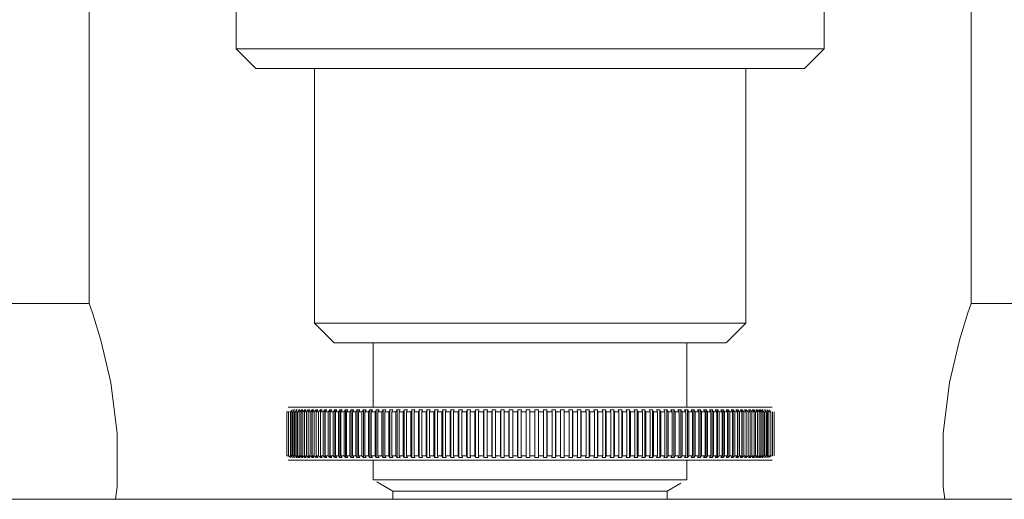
# Model space of a CAD drawing. Header units: millimetres. Extents: x 3925 to 5043, y -86 to 778.
# Tile 53 of 159: x 4418.21 to 4430.77, y 223.33 to 229.45. Entities that reach past the tile are written whole.
import ezdxf

# ---------------------------------------------------------------- set-up
doc = ezdxf.new("R2010")
doc.units = ezdxf.units.MM
doc.header["$LTSCALE"] = 46.255
doc.layers.add('140-155102-0DXF_CONTINUOUS_LINE', color=7, linetype='CONTINUOUS')

msp = doc.modelspace()

# ---------------------------------------------------------------- linework, layer by layer
at = {"layer": '140-155102-0DXF_CONTINUOUS_LINE', "color": 7, "linetype": 'Continuous', "lineweight": 0}
for p, q in [((4419.0956, 225.8287), (4419.0956, 239.3728)), ((4428.4706, 229.6569), (4428.4706, 229.0787)), ((4420.9706, 229.5792), (4420.9706, 229.0787)), ((4430.3456, 229.5792), (4430.3456, 225.8287)), ((4420.9706, 229.0787), (4428.4706, 229.0787)), ((4421.2206, 228.8287), (4420.9706, 229.0787)), ((4428.2206, 228.8287), (4428.4706, 229.0787)), ((4421.2213, 228.8287), (4428.22, 228.8287)), ((4421.9706, 228.8287), (4421.9706, 225.5787)), ((4427.4706, 228.8287), (4427.4706, 225.5787)), ((4419.0956, 225.8287), (4417.8456, 225.8287)), ((4430.3456, 225.8287), (4431.5956, 225.8287)), ((4427.4706, 225.5787), (4421.9706, 225.5787)), ((4422.2206, 225.3287), (4421.9706, 225.5787)), ((4427.2206, 225.3287), (4427.4706, 225.5787)), ((4422.2218, 225.3287), (4427.2194, 225.3287)), ((4422.7206, 224.5037), (4422.7206, 225.3287)), ((4426.7206, 225.3287), (4426.7206, 224.5037)), ((4421.6343, 224.5037), (4427.8069, 224.5037)), ((4421.6878, 224.4698), (4421.6635, 224.4476)), ((4421.7159, 224.4698), (4421.6919, 224.4476)), ((4421.7035, 224.4698), (4421.716, 224.4698)), ((4421.7478, 224.4698), (4421.7239, 224.4476)), ((4421.7337, 224.4698), (4421.7478, 224.4698)), ((4421.7832, 224.4698), (4421.7597, 224.4476)), ((4421.7676, 224.4698), (4421.7832, 224.4698)), ((4421.7816, 224.4476), (4421.8051, 224.4698)), ((4421.8222, 224.4698), (4421.799, 224.4476)), ((4421.8051, 224.4698), (4421.8222, 224.4698)), ((4421.8229, 224.4476), (4421.8461, 224.4698)), ((4421.8647, 224.4698), (4421.8419, 224.4476)), ((4421.8461, 224.4698), (4421.8647, 224.4698)), ((4421.8678, 224.4476), (4421.8907, 224.4698)), ((4421.9107, 224.4698), (4421.8883, 224.4476)), ((4421.8906, 224.4698), (4421.9108, 224.4698)), ((4421.9162, 224.4476), (4421.9387, 224.4698)), ((4421.9602, 224.4698), (4421.9381, 224.4476)), ((4421.9386, 224.4698), (4421.9602, 224.4698)), ((4421.9387, 224.4698), (4421.9387, 223.8626)), ((4421.968, 224.4476), (4421.99, 224.4698)), ((4421.99, 224.4698), (4422.013, 224.4698)), ((4421.99, 224.4698), (4421.99, 223.8626)), ((4422.013, 224.4698), (4421.9913, 224.4476)), ((4422.0231, 224.4476), (4422.0447, 224.4698)), ((4422.0447, 224.4698), (4422.0691, 224.4698)), ((4422.0447, 224.4698), (4422.0447, 223.8626)), ((4422.0691, 224.4698), (4422.0479, 224.4476)), ((4422.0815, 224.4476), (4422.1027, 224.4698)), ((4422.1027, 224.4698), (4422.1284, 224.4698)), ((4422.1027, 224.4698), (4422.1027, 223.8626)), ((4422.1284, 224.4698), (4422.1077, 224.4476)), ((4422.1431, 224.4476), (4422.1638, 224.4698)), ((4422.1638, 224.4698), (4422.1909, 224.4698)), ((4422.1638, 224.4698), (4422.1638, 223.8626)), ((4422.1909, 224.4698), (4422.1707, 224.4476)), ((4422.2079, 224.4476), (4422.2281, 224.4698)), ((4422.2281, 224.4698), (4422.2565, 224.4698)), ((4422.2281, 224.4698), (4422.2281, 223.8626)), ((4422.2565, 224.4698), (4422.2368, 224.4476)), ((4422.2758, 224.4476), (4422.2954, 224.4698)), ((4422.2954, 224.4698), (4422.3251, 224.4698)), ((4422.2954, 224.4698), (4422.2954, 223.8626)), ((4422.3251, 224.4698), (4422.306, 224.4476)), ((4422.3466, 224.4476), (4422.3657, 224.4698)), ((4422.3656, 224.4698), (4422.3966, 224.4698)), ((4422.3657, 224.4698), (4422.3657, 223.8626)), ((4422.3965, 224.4698), (4422.378, 224.4476)), ((4422.4203, 224.4476), (4422.4388, 224.4698)), ((4422.4388, 224.4698), (4422.4709, 224.4698)), ((4422.4388, 224.4698), (4422.4388, 223.8626)), ((4422.4709, 224.4698), (4422.453, 224.4476)), ((4422.4968, 224.4476), (4422.5147, 224.4698)), ((4422.5147, 224.4698), (4422.548, 224.4698)), ((4422.5147, 224.4698), (4422.5147, 223.8626)), ((4422.5479, 224.4698), (4422.5307, 224.4476)), ((4422.576, 224.4476), (4422.5933, 224.4698)), ((4422.5933, 224.4698), (4422.6277, 224.4698)), ((4422.5933, 224.4698), (4422.5933, 223.8626)), ((4422.6276, 224.4698), (4422.611, 224.4476)), ((4422.6578, 224.4476), (4422.6745, 224.4698)), ((4422.6744, 224.4698), (4422.7099, 224.4698)), ((4422.6745, 224.4698), (4422.6745, 223.8626)), ((4422.7099, 224.4698), (4422.6939, 224.4476)), ((4422.7422, 224.4476), (4422.7582, 224.4698)), ((4422.7581, 224.4698), (4422.7947, 224.4698)), ((4422.7582, 224.4698), (4422.7582, 223.8626)), ((4422.7946, 224.4698), (4422.7793, 224.4476)), ((4422.8289, 224.4476), (4422.8442, 224.4698)), ((4422.8442, 224.4698), (4422.8817, 224.4698)), ((4422.8442, 224.4698), (4422.8442, 223.8626)), ((4422.8817, 224.4698), (4422.8671, 224.4476)), ((4422.918, 224.4476), (4422.9326, 224.4698)), ((4422.9325, 224.4698), (4422.971, 224.4698)), ((4422.9326, 224.4698), (4422.9326, 223.8626)), ((4422.971, 224.4698), (4422.9571, 224.4476)), ((4423.0093, 224.4476), (4423.0231, 224.4698)), ((4423.0231, 224.4698), (4423.0624, 224.4698)), ((4423.0231, 224.4698), (4423.0231, 223.8626)), ((4423.0624, 224.4698), (4423.0493, 224.4476)), ((4423.1026, 224.4476), (4423.1157, 224.4698)), ((4423.1157, 224.4698), (4423.1559, 224.4698)), ((4423.1157, 224.4698), (4423.1157, 223.8626)), ((4423.1559, 224.4698), (4423.1435, 224.4476)), ((4423.1979, 224.4476), (4423.2103, 224.4698)), ((4423.2102, 224.4698), (4423.2513, 224.4698)), ((4423.2103, 224.4698), (4423.2103, 223.8626)), ((4423.2512, 224.4698), (4423.2396, 224.4476)), ((4423.2951, 224.4476), (4423.3067, 224.4698)), ((4423.3066, 224.4698), (4423.3484, 224.4698)), ((4423.3067, 224.4698), (4423.3067, 223.8626)), ((4423.3484, 224.4698), (4423.3376, 224.4476)), ((4423.394, 224.4476), (4423.4048, 224.4698)), ((4423.4048, 224.4698), (4423.4472, 224.4698)), ((4423.4048, 224.4698), (4423.4048, 223.8626)), ((4423.4472, 224.4698), (4423.4372, 224.4476)), ((4423.4945, 224.4476), (4423.5045, 224.4698)), ((4423.5045, 224.4698), (4423.5476, 224.4698)), ((4423.5045, 224.4698), (4423.5045, 223.8626)), ((4423.5476, 224.4698), (4423.5384, 224.4476)), ((4423.5965, 224.4476), (4423.6057, 224.4698)), ((4423.6057, 224.4698), (4423.6494, 224.4698)), ((4423.6057, 224.4698), (4423.6057, 223.8626)), ((4423.6494, 224.4698), (4423.641, 224.4476)), ((4423.6999, 224.4476), (4423.7083, 224.4698)), ((4423.7082, 224.4698), (4423.7525, 224.4698)), ((4423.7083, 224.4698), (4423.7083, 223.8626)), ((4423.7525, 224.4698), (4423.7449, 224.4476)), ((4423.8045, 224.4476), (4423.8121, 224.4698)), ((4423.812, 224.4698), (4423.8568, 224.4698)), ((4423.8121, 224.4698), (4423.8121, 223.8626)), ((4423.8568, 224.4698), (4423.8501, 224.4476)), ((4423.9103, 224.4476), (4423.917, 224.4698)), ((4423.9169, 224.4698), (4423.9621, 224.4698)), ((4423.917, 224.4698), (4423.917, 223.8626)), ((4423.9621, 224.4698), (4423.9562, 224.4476)), ((4424.017, 224.4476), (4424.0229, 224.4698)), ((4424.0228, 224.4698), (4424.0684, 224.4698)), ((4424.0229, 224.4698), (4424.0229, 223.8626)), ((4424.0684, 224.4698), (4424.0634, 224.4476)), ((4424.1246, 224.4476), (4424.1296, 224.4698)), ((4424.1296, 224.4698), (4424.1754, 224.4698)), ((4424.1296, 224.4698), (4424.1296, 223.8626)), ((4424.1754, 224.4698), (4424.1713, 224.4476)), ((4424.2329, 224.4476), (4424.2371, 224.4698)), ((4424.237, 224.4698), (4424.2832, 224.4698)), ((4424.2371, 224.4698), (4424.2371, 223.8626)), ((4424.2831, 224.4698), (4424.2799, 224.4476)), ((4424.3418, 224.4476), (4424.3451, 224.4698)), ((4424.3451, 224.4698), (4424.3914, 224.4698)), ((4424.3451, 224.4698), (4424.3451, 223.8626)), ((4424.3914, 224.4698), (4424.389, 224.4476)), ((4424.4512, 224.4476), (4424.4536, 224.4698)), ((4424.4536, 224.4698), (4424.5001, 224.4698)), ((4424.4536, 224.4698), (4424.4536, 223.8626)), ((4424.5, 224.4698), (4424.4985, 224.4476)), ((4424.5609, 224.4476), (4424.5624, 224.4698)), ((4424.5624, 224.4698), (4424.609, 224.4698)), ((4424.5624, 224.4698), (4424.5624, 223.8626)), ((4424.609, 224.4698), (4424.6083, 224.4476)), ((4424.6708, 224.4476), (4424.6714, 224.4698)), ((4424.6714, 224.4698), (4424.7181, 224.4698)), ((4424.6714, 224.4698), (4424.6714, 223.8626)), ((4424.718, 224.4698), (4424.7182, 224.4476)), ((4424.718, 224.4698), (4424.718, 223.8626)), ((4424.7805, 224.4698), (4424.8271, 224.4698)), ((4424.7807, 224.4476), (4424.7805, 224.4698)), ((4424.8271, 224.4698), (4424.8282, 224.4476)), ((4424.8271, 224.4698), (4424.8271, 223.8626)), ((4424.8895, 224.4698), (4424.9361, 224.4698)), ((4424.8906, 224.4476), (4424.8895, 224.4698)), ((4424.936, 224.4698), (4424.938, 224.4476)), ((4424.936, 224.4698), (4424.936, 223.8626)), ((4424.9983, 224.4698), (4425.0447, 224.4698)), ((4425.0003, 224.4476), (4424.9983, 224.4698)), ((4425.0447, 224.4698), (4425.0447, 223.8626)), ((4425.0447, 224.4698), (4425.0475, 224.4476)), ((4425.1067, 224.4698), (4425.153, 224.4698)), ((4425.1096, 224.4476), (4425.1068, 224.4698)), ((4425.153, 224.4698), (4425.1567, 224.4476)), ((4425.153, 224.4698), (4425.153, 223.8626)), ((4425.2147, 224.4698), (4425.2607, 224.4698)), ((4425.2185, 224.4476), (4425.2148, 224.4698)), ((4425.2607, 224.4698), (4425.2653, 224.4476)), ((4425.2607, 224.4698), (4425.2607, 223.8626)), ((4425.3221, 224.4698), (4425.3678, 224.4698)), ((4425.3267, 224.4476), (4425.3222, 224.4698)), ((4425.3678, 224.4698), (4425.3732, 224.4476)), ((4425.3678, 224.4698), (4425.3678, 223.8626)), ((4425.4288, 224.4698), (4425.4741, 224.4698)), ((4425.4343, 224.4476), (4425.4288, 224.4698)), ((4425.4741, 224.4698), (4425.4804, 224.4476)), ((4425.4741, 224.4698), (4425.4741, 223.8626)), ((4425.5346, 224.4698), (4425.5795, 224.4698)), ((4425.5409, 224.4476), (4425.5346, 224.4698)), ((4425.5795, 224.4698), (4425.5866, 224.4476)), ((4425.5795, 224.4698), (4425.5795, 223.8626)), ((4425.6394, 224.4698), (4425.6839, 224.4698)), ((4425.6465, 224.4476), (4425.6394, 224.4698)), ((4425.6838, 224.4698), (4425.6918, 224.4476)), ((4425.6838, 224.4698), (4425.6838, 223.8626)), ((4425.743, 224.4698), (4425.787, 224.4698)), ((4425.7511, 224.4476), (4425.7431, 224.4698)), ((4425.787, 224.4698), (4425.7958, 224.4476)), ((4425.787, 224.4698), (4425.787, 223.8626)), ((4425.8455, 224.4698), (4425.8889, 224.4698)), ((4425.8543, 224.4476), (4425.8455, 224.4698)), ((4425.8889, 224.4698), (4425.8985, 224.4476)), ((4425.8889, 224.4698), (4425.8889, 223.8626)), ((4425.9465, 224.4698), (4425.9893, 224.4698)), ((4425.9562, 224.4476), (4425.9466, 224.4698)), ((4425.9893, 224.4698), (4425.9997, 224.4476)), ((4425.9893, 224.4698), (4425.9893, 223.8626)), ((4426.0461, 224.4698), (4426.0882, 224.4698)), ((4426.0566, 224.4476), (4426.0462, 224.4698)), ((4426.0882, 224.4698), (4426.0994, 224.4476)), ((4426.0882, 224.4698), (4426.0882, 223.8626)), ((4426.1441, 224.4698), (4426.1855, 224.4698)), ((4426.1553, 224.4476), (4426.1441, 224.4698)), ((4426.1854, 224.4698), (4426.1974, 224.4476)), ((4426.1854, 224.4698), (4426.1854, 223.8626)), ((4426.2403, 224.4698), (4426.2809, 224.4698)), ((4426.2523, 224.4476), (4426.2403, 224.4698)), ((4426.2809, 224.4698), (4426.2936, 224.4476)), ((4426.2809, 224.4698), (4426.2809, 223.8626)), ((4426.3347, 224.4698), (4426.3744, 224.4698)), ((4426.3475, 224.4476), (4426.3347, 224.4698)), ((4426.3744, 224.4698), (4426.3879, 224.4476)), ((4426.3744, 224.4698), (4426.3744, 223.8626)), ((4426.4271, 224.4698), (4426.466, 224.4698)), ((4426.4406, 224.4476), (4426.4271, 224.4698)), ((4426.4659, 224.4698), (4426.4802, 224.4476)), ((4426.4659, 224.4698), (4426.4659, 223.8626)), ((4426.5174, 224.4698), (4426.5554, 224.4698)), ((4426.5317, 224.4476), (4426.5174, 224.4698)), ((4426.5553, 224.4698), (4426.5703, 224.4476)), ((4426.5553, 224.4698), (4426.5553, 223.8626)), ((4426.6055, 224.4698), (4426.6425, 224.4698)), ((4426.6205, 224.4476), (4426.6056, 224.4698)), ((4426.6425, 224.4698), (4426.6582, 224.4476)), ((4426.6425, 224.4698), (4426.6425, 223.8626)), ((4426.6914, 224.4698), (4426.7274, 224.4698)), ((4426.707, 224.4476), (4426.6914, 224.4698)), ((4426.7273, 224.4698), (4426.7437, 224.4476)), ((4426.7273, 224.4698), (4426.7273, 223.8626)), ((4426.7748, 224.4698), (4426.8097, 224.4698)), ((4426.7912, 224.4476), (4426.7748, 224.4698)), ((4426.8097, 224.4698), (4426.8267, 224.4476)), ((4426.8097, 224.4698), (4426.8097, 223.8626)), ((4426.8557, 224.4698), (4426.8896, 224.4698)), ((4426.8728, 224.4476), (4426.8558, 224.4698)), ((4426.8896, 224.4698), (4426.9072, 224.4476)), ((4426.8896, 224.4698), (4426.8896, 223.8626)), ((4426.9341, 224.4698), (4426.9668, 224.4698)), ((4426.9517, 224.4476), (4426.9341, 224.4698)), ((4426.9667, 224.4698), (4426.985, 224.4476)), ((4426.9667, 224.4698), (4426.9667, 223.8626)), ((4427.0097, 224.4698), (4427.0412, 224.4698)), ((4427.028, 224.4476), (4427.0097, 224.4698)), ((4427.0412, 224.4698), (4427.06, 224.4476)), ((4427.0412, 224.4698), (4427.0412, 223.8626)), ((4427.0826, 224.4698), (4427.1129, 224.4698)), ((4427.1014, 224.4476), (4427.0826, 224.4698)), ((4427.1128, 224.4698), (4427.1322, 224.4476)), ((4427.1128, 224.4698), (4427.1128, 223.8626)), ((4427.1525, 224.4698), (4427.1816, 224.4698)), ((4427.172, 224.4476), (4427.1526, 224.4698)), ((4427.1815, 224.4698), (4427.2015, 224.4476)), ((4427.1815, 224.4698), (4427.1815, 223.8626)), ((4427.2195, 224.4698), (4427.2473, 224.4698)), ((4427.2395, 224.4476), (4427.2196, 224.4698)), ((4427.2473, 224.4698), (4427.2677, 224.4476)), ((4427.2473, 224.4698), (4427.2473, 223.8626)), ((4427.2835, 224.4698), (4427.3099, 224.4698)), ((4427.304, 224.4476), (4427.2835, 224.4698)), ((4427.3099, 224.4698), (4427.3308, 224.4476)), ((4427.3099, 224.4698), (4427.3099, 223.8626)), ((4427.3443, 224.4698), (4427.3694, 224.4698)), ((4427.3653, 224.4476), (4427.3444, 224.4698)), ((4427.3694, 224.4698), (4427.3908, 224.4476)), ((4427.3694, 224.4698), (4427.3694, 223.8626)), ((4427.402, 224.4698), (4427.4257, 224.4698)), ((4427.4234, 224.4476), (4427.402, 224.4698)), ((4427.4256, 224.4698), (4427.4475, 224.4476)), ((4427.4256, 224.4698), (4427.4256, 223.8626)), ((4427.4564, 224.4698), (4427.4786, 224.4698)), ((4427.4783, 224.4476), (4427.4564, 224.4698)), ((4427.4786, 224.4698), (4427.5009, 224.4476)), ((4427.4786, 224.4698), (4427.4786, 223.8626)), ((4427.5074, 224.4698), (4427.5282, 224.4698)), ((4427.5297, 224.4476), (4427.5074, 224.4698)), ((4427.5282, 224.4698), (4427.5509, 224.4476)), ((4427.5551, 224.4698), (4427.5744, 224.4698)), ((4427.5778, 224.4476), (4427.5551, 224.4698)), ((4427.5744, 224.4698), (4427.5974, 224.4476)), ((4427.5993, 224.4698), (4427.6171, 224.4698)), ((4427.6223, 224.4476), (4427.5993, 224.4698)), ((4427.6171, 224.4698), (4427.6405, 224.4476)), ((4427.6399, 224.4698), (4427.6563, 224.4698)), ((4427.6633, 224.4476), (4427.64, 224.4698)), ((4427.6563, 224.4698), (4427.6799, 224.4476)), ((4427.6771, 224.4698), (4427.6919, 224.4698)), ((4427.7008, 224.4476), (4427.6771, 224.4698)), ((4427.7106, 224.4698), (4427.7238, 224.4698)), ((4427.7346, 224.4476), (4427.7106, 224.4698)), ((4427.7647, 224.4476), (4427.7405, 224.4698)), ((4427.7911, 224.4476), (4427.7667, 224.4698)), ((4421.6179, 224.4476), (4421.6179, 223.8848)), ((4421.6388, 224.4476), (4421.6388, 223.8848)), ((4421.6635, 224.4476), (4421.6635, 223.8848)), ((4421.6791, 224.4476), (4421.6791, 223.8848)), ((4421.6919, 224.4476), (4421.6919, 223.8848)), ((4421.7096, 224.4476), (4421.7096, 223.8848)), ((4421.7239, 224.4476), (4421.7239, 223.8848)), ((4421.7438, 224.4476), (4421.7438, 223.8848)), ((4421.7597, 224.4476), (4421.7597, 223.8848)), ((4421.7815, 224.4476), (4421.7815, 223.8848)), ((4421.799, 224.4476), (4421.799, 223.8848)), ((4421.8229, 224.4476), (4421.8229, 223.8848)), ((4421.8419, 224.4476), (4421.8419, 223.8848)), ((4421.8678, 224.4476), (4421.8678, 223.8848)), ((4421.8883, 224.4476), (4421.8883, 223.8848)), ((4421.9162, 224.4476), (4421.9162, 223.8848)), ((4421.9381, 224.4476), (4421.9381, 223.8848)), ((4421.9679, 224.4476), (4421.9679, 223.8848)), ((4421.9913, 224.4476), (4421.9913, 223.8848)), ((4422.0231, 224.4476), (4422.0231, 223.8848)), ((4422.0479, 224.4476), (4422.0479, 223.8848)), ((4422.0815, 224.4476), (4422.0815, 223.8848)), ((4422.1077, 224.4476), (4422.1077, 223.8848)), ((4422.1431, 224.4476), (4422.1431, 223.8848)), ((4422.1707, 224.4476), (4422.1707, 223.8848)), ((4422.2079, 224.4476), (4422.2079, 223.8848)), ((4422.2368, 224.4476), (4422.2368, 223.8848)), ((4422.2758, 224.4476), (4422.2758, 223.8848)), ((4422.306, 224.4476), (4422.306, 223.8848)), ((4422.3466, 224.4476), (4422.3466, 223.8848)), ((4422.378, 224.4476), (4422.378, 223.8848)), ((4422.4203, 224.4476), (4422.4203, 223.8848)), ((4422.453, 224.4476), (4422.453, 223.8848)), ((4422.4968, 224.4476), (4422.4968, 223.8848)), ((4422.5307, 224.4476), (4422.5307, 223.8848)), ((4422.576, 224.4476), (4422.576, 223.8848)), ((4422.611, 224.4476), (4422.611, 223.8848)), ((4422.6578, 224.4476), (4422.6578, 223.8848)), ((4422.6939, 224.4476), (4422.6939, 223.8848)), ((4422.7422, 224.4476), (4422.7422, 223.8848)), ((4422.7793, 224.4476), (4422.7793, 223.8848)), ((4422.829, 224.4476), (4422.829, 223.8848)), ((4422.8671, 224.4476), (4422.8671, 223.8848)), ((4422.918, 224.4476), (4422.918, 223.8848)), ((4422.9571, 224.4476), (4422.9571, 223.8848)), ((4423.0093, 224.4476), (4423.0093, 223.8848)), ((4423.0493, 224.4476), (4423.0493, 223.8848)), ((4423.1026, 224.4476), (4423.1026, 223.8848)), ((4423.1435, 224.4476), (4423.1435, 223.8848)), ((4423.1979, 224.4476), (4423.1979, 223.8848)), ((4423.2396, 224.4476), (4423.2396, 223.8848)), ((4423.2951, 224.4476), (4423.2951, 223.8848)), ((4423.3376, 224.4476), (4423.3376, 223.8848)), ((4423.394, 224.4476), (4423.394, 223.8848)), ((4423.4372, 224.4476), (4423.4372, 223.8848)), ((4423.4945, 224.4476), (4423.4945, 223.8848)), ((4423.5384, 224.4476), (4423.5384, 223.8848)), ((4423.5966, 224.4476), (4423.5966, 223.8848)), ((4423.641, 224.4476), (4423.641, 223.8848)), ((4423.6999, 224.4476), (4423.6999, 223.8848)), ((4423.7449, 224.4476), (4423.7449, 223.8848)), ((4423.8046, 224.4476), (4423.8046, 223.8848)), ((4423.8501, 224.4476), (4423.8501, 223.8848)), ((4423.9103, 224.4476), (4423.9103, 223.8848)), ((4423.9562, 224.4476), (4423.9562, 223.8848)), ((4424.017, 224.4476), (4424.017, 223.8848)), ((4424.0634, 224.4476), (4424.0634, 223.8848)), ((4424.1246, 224.4476), (4424.1246, 223.8848)), ((4424.1713, 224.4476), (4424.1713, 223.8848)), ((4424.233, 224.4476), (4424.233, 223.8848)), ((4424.2799, 224.4476), (4424.2799, 223.8848)), ((4424.3419, 224.4476), (4424.3419, 223.8848)), ((4424.389, 224.4476), (4424.389, 223.8848)), ((4424.4512, 224.4476), (4424.4512, 223.8848)), ((4424.4985, 224.4476), (4424.4985, 223.8848)), ((4424.5609, 224.4476), (4424.5609, 223.8848)), ((4424.6083, 224.4476), (4424.6083, 223.8848)), ((4424.6708, 224.4476), (4424.6708, 223.8848)), ((4424.7182, 224.4476), (4424.7182, 223.8848)), ((4424.7808, 224.4476), (4424.7808, 223.8848)), ((4424.8282, 224.4476), (4424.8282, 223.8848)), ((4424.8907, 224.4476), (4424.8907, 223.8848)), ((4424.938, 224.4476), (4424.938, 223.8848)), ((4425.0003, 224.4476), (4425.0003, 223.8848)), ((4425.0475, 224.4476), (4425.0475, 223.8848)), ((4425.1097, 224.4476), (4425.1097, 223.8848)), ((4425.1567, 224.4476), (4425.1567, 223.8848)), ((4425.2185, 224.4476), (4425.2185, 223.8848)), ((4425.2653, 224.4476), (4425.2653, 223.8848)), ((4425.3268, 224.4476), (4425.3268, 223.8848)), ((4425.3732, 224.4476), (4425.3732, 223.8848)), ((4425.4343, 224.4476), (4425.4343, 223.8848)), ((4425.4804, 224.4476), (4425.4804, 223.8848)), ((4425.541, 224.4476), (4425.541, 223.8848)), ((4425.5866, 224.4476), (4425.5866, 223.8848)), ((4425.6466, 224.4476), (4425.6466, 223.8848)), ((4425.6918, 224.4476), (4425.6918, 223.8848)), ((4425.7511, 224.4476), (4425.7511, 223.8848)), ((4425.7958, 224.4476), (4425.7958, 223.8848)), ((4425.8544, 224.4476), (4425.8544, 223.8848)), ((4425.8985, 224.4476), (4425.8985, 223.8848)), ((4425.9563, 224.4476), (4425.9563, 223.8848)), ((4425.9997, 224.4476), (4425.9997, 223.8848)), ((4426.0566, 224.4476), (4426.0566, 223.8848)), ((4426.0994, 224.4476), (4426.0994, 223.8848)), ((4426.1554, 224.4476), (4426.1554, 223.8848)), ((4426.1974, 224.4476), (4426.1974, 223.8848)), ((4426.2524, 224.4476), (4426.2524, 223.8848)), ((4426.2936, 224.4476), (4426.2936, 223.8848)), ((4426.3475, 224.4476), (4426.3475, 223.8848)), ((4426.3879, 224.4476), (4426.3879, 223.8848)), ((4426.4407, 224.4476), (4426.4407, 223.8848)), ((4426.4802, 224.4476), (4426.4802, 223.8848)), ((4426.5317, 224.4476), (4426.5317, 223.8848)), ((4426.5703, 224.4476), (4426.5703, 223.8848)), ((4426.6206, 224.4476), (4426.6206, 223.8848)), ((4426.6582, 224.4476), (4426.6582, 223.8848)), ((4426.7071, 224.4476), (4426.7071, 223.8848)), ((4426.7437, 224.4476), (4426.7437, 223.8848)), ((4426.7912, 224.4476), (4426.7912, 223.8848)), ((4426.8267, 224.4476), (4426.8267, 223.8848)), ((4426.8728, 224.4476), (4426.8728, 223.8848)), ((4426.9072, 224.4476), (4426.9072, 223.8848)), ((4426.9518, 224.4476), (4426.9518, 223.8848)), ((4426.985, 224.4476), (4426.985, 223.8848)), ((4427.028, 224.4476), (4427.028, 223.8848)), ((4427.06, 224.4476), (4427.06, 223.8848)), ((4427.1015, 224.4476), (4427.1015, 223.8848)), ((4427.1322, 224.4476), (4427.1322, 223.8848)), ((4427.172, 224.4476), (4427.172, 223.8848)), ((4427.2015, 224.4476), (4427.2015, 223.8848)), ((4427.2396, 224.4476), (4427.2396, 223.8848)), ((4427.2677, 224.4476), (4427.2677, 223.8848)), ((4427.304, 224.4476), (4427.304, 223.8848)), ((4427.3308, 224.4476), (4427.3308, 223.8848)), ((4427.3654, 224.4476), (4427.3654, 223.8848)), ((4427.3908, 224.4476), (4427.3908, 223.8848)), ((4427.4235, 224.4476), (4427.4235, 223.8848)), ((4427.4475, 224.4476), (4427.4475, 223.8848)), ((4427.4783, 224.4476), (4427.4783, 223.8848)), ((4427.5009, 224.4476), (4427.5009, 223.8848)), ((4427.5298, 224.4476), (4427.5298, 223.8848)), ((4427.5509, 224.4476), (4427.5509, 223.8848)), ((4427.5778, 224.4476), (4427.5778, 223.8848)), ((4427.5974, 224.4476), (4427.5974, 223.8848)), ((4427.6224, 224.4476), (4427.6224, 223.8848)), ((4427.6405, 224.4476), (4427.6405, 223.8848)), ((4427.6634, 224.4476), (4427.6634, 223.8848)), ((4427.6799, 224.4476), (4427.6799, 223.8848)), ((4427.7008, 224.4476), (4427.7008, 223.8848)), ((4427.7158, 224.4476), (4427.7158, 223.8848)), ((4427.7346, 224.4476), (4427.7346, 223.8848)), ((4427.748, 224.4476), (4427.748, 223.8848)), ((4427.7648, 224.4476), (4427.7648, 223.8848)), ((4427.7912, 224.4476), (4427.7912, 223.8848)), ((4427.8139, 224.4476), (4427.8139, 223.8848)), ((4427.8328, 224.4476), (4427.8328, 223.8848)), ((4427.8069, 223.8287), (4421.6343, 223.8287)), ((4421.6388, 223.8848), (4421.6634, 223.8626)), ((4421.6635, 223.8848), (4421.6878, 223.8626)), ((4421.6919, 223.8848), (4421.7159, 223.8626)), ((4421.716, 223.8626), (4421.7035, 223.8626)), ((4421.7239, 223.8848), (4421.7478, 223.8626)), ((4421.7478, 223.8626), (4421.7337, 223.8626)), ((4421.7676, 223.8626), (4421.7438, 223.8848)), ((4421.7597, 223.8848), (4421.7832, 223.8626)), ((4421.7832, 223.8626), (4421.7676, 223.8626)), ((4421.8051, 223.8626), (4421.7816, 223.8848)), ((4421.799, 223.8848), (4421.8222, 223.8626)), ((4421.8222, 223.8626), (4421.8051, 223.8626)), ((4421.8461, 223.8626), (4421.8229, 223.8848)), ((4421.8419, 223.8848), (4421.8647, 223.8626)), ((4421.8647, 223.8626), (4421.8461, 223.8626)), ((4421.8907, 223.8626), (4421.8678, 223.8848)), ((4421.8883, 223.8848), (4421.9107, 223.8626)), ((4421.9108, 223.8626), (4421.8906, 223.8626)), ((4421.9387, 223.8626), (4421.9162, 223.8848)), ((4421.9381, 223.8848), (4421.9602, 223.8626)), ((4421.9602, 223.8626), (4421.9386, 223.8626)), ((4421.99, 223.8626), (4421.968, 223.8848)), ((4422.013, 223.8626), (4421.99, 223.8626)), ((4421.9913, 223.8848), (4422.013, 223.8626)), ((4422.0447, 223.8626), (4422.0231, 223.8848)), ((4422.0691, 223.8626), (4422.0447, 223.8626)), ((4422.0479, 223.8848), (4422.0691, 223.8626)), ((4422.1027, 223.8626), (4422.0815, 223.8848)), ((4422.1284, 223.8626), (4422.1027, 223.8626)), ((4422.1077, 223.8848), (4422.1284, 223.8626)), ((4422.1638, 223.8626), (4422.1431, 223.8848)), ((4422.1909, 223.8626), (4422.1638, 223.8626)), ((4422.1707, 223.8848), (4422.1909, 223.8626)), ((4422.2281, 223.8626), (4422.2079, 223.8848)), ((4422.2565, 223.8626), (4422.2281, 223.8626)), ((4422.2368, 223.8848), (4422.2565, 223.8626)), ((4422.2954, 223.8626), (4422.2758, 223.8848)), ((4422.3251, 223.8626), (4422.2954, 223.8626)), ((4422.306, 223.8848), (4422.3251, 223.8626)), ((4422.3657, 223.8626), (4422.3466, 223.8848)), ((4422.3966, 223.8626), (4422.3656, 223.8626)), ((4422.378, 223.8848), (4422.3965, 223.8626)), ((4422.4388, 223.8626), (4422.4203, 223.8848)), ((4422.4709, 223.8626), (4422.4388, 223.8626)), ((4422.453, 223.8848), (4422.4709, 223.8626)), ((4422.5147, 223.8626), (4422.4968, 223.8848)), ((4422.548, 223.8626), (4422.5147, 223.8626)), ((4422.5307, 223.8848), (4422.5479, 223.8626)), ((4422.5933, 223.8626), (4422.576, 223.8848)), ((4422.6277, 223.8626), (4422.5933, 223.8626)), ((4422.611, 223.8848), (4422.6276, 223.8626)), ((4422.6745, 223.8626), (4422.6578, 223.8848)), ((4422.7099, 223.8626), (4422.6744, 223.8626)), ((4422.6939, 223.8848), (4422.7099, 223.8626)), ((4422.7206, 223.5787), (4422.7206, 223.8287)), ((4422.7582, 223.8626), (4422.7422, 223.8848)), ((4422.7947, 223.8626), (4422.7581, 223.8626)), ((4422.7793, 223.8848), (4422.7946, 223.8626)), ((4422.8442, 223.8626), (4422.8289, 223.8848)), ((4422.8817, 223.8626), (4422.8442, 223.8626)), ((4422.8671, 223.8848), (4422.8817, 223.8626)), ((4422.9326, 223.8626), (4422.918, 223.8848)), ((4422.971, 223.8626), (4422.9325, 223.8626)), ((4422.9571, 223.8848), (4422.971, 223.8626)), ((4423.0231, 223.8626), (4423.0093, 223.8848)), ((4423.0624, 223.8626), (4423.0231, 223.8626)), ((4423.0493, 223.8848), (4423.0624, 223.8626)), ((4423.1157, 223.8626), (4423.1026, 223.8848)), ((4423.1559, 223.8626), (4423.1157, 223.8626)), ((4423.1435, 223.8848), (4423.1559, 223.8626)), ((4423.2103, 223.8626), (4423.1979, 223.8848)), ((4423.2513, 223.8626), (4423.2102, 223.8626)), ((4423.2396, 223.8848), (4423.2512, 223.8626)), ((4423.3067, 223.8626), (4423.2951, 223.8848)), ((4423.3484, 223.8626), (4423.3066, 223.8626)), ((4423.3376, 223.8848), (4423.3484, 223.8626)), ((4423.4048, 223.8626), (4423.394, 223.8848)), ((4423.4472, 223.8626), (4423.4048, 223.8626)), ((4423.4372, 223.8848), (4423.4472, 223.8626)), ((4423.5045, 223.8626), (4423.4945, 223.8848)), ((4423.5476, 223.8626), (4423.5045, 223.8626)), ((4423.5384, 223.8848), (4423.5476, 223.8626)), ((4423.6057, 223.8626), (4423.5965, 223.8848)), ((4423.6494, 223.8626), (4423.6057, 223.8626)), ((4423.641, 223.8848), (4423.6494, 223.8626)), ((4423.7083, 223.8626), (4423.6999, 223.8848)), ((4423.7525, 223.8626), (4423.7082, 223.8626)), ((4423.7449, 223.8848), (4423.7525, 223.8626)), ((4423.8121, 223.8626), (4423.8045, 223.8848)), ((4423.8568, 223.8626), (4423.812, 223.8626)), ((4423.8501, 223.8848), (4423.8568, 223.8626)), ((4423.917, 223.8626), (4423.9103, 223.8848)), ((4423.9621, 223.8626), (4423.9169, 223.8626)), ((4423.9562, 223.8848), (4423.9621, 223.8626)), ((4424.0229, 223.8626), (4424.017, 223.8848)), ((4424.0684, 223.8626), (4424.0228, 223.8626)), ((4424.0634, 223.8848), (4424.0684, 223.8626)), ((4424.1296, 223.8626), (4424.1246, 223.8848)), ((4424.1754, 223.8626), (4424.1296, 223.8626)), ((4424.1713, 223.8848), (4424.1754, 223.8626)), ((4424.2371, 223.8626), (4424.2329, 223.8848)), ((4424.2832, 223.8626), (4424.237, 223.8626)), ((4424.2799, 223.8848), (4424.2831, 223.8626)), ((4424.3451, 223.8626), (4424.3418, 223.8848)), ((4424.3914, 223.8626), (4424.3451, 223.8626)), ((4424.389, 223.8848), (4424.3914, 223.8626)), ((4424.4536, 223.8626), (4424.4512, 223.8848)), ((4424.5001, 223.8626), (4424.4536, 223.8626)), ((4424.4985, 223.8848), (4424.5, 223.8626)), ((4424.5624, 223.8626), (4424.5609, 223.8848)), ((4424.609, 223.8626), (4424.5624, 223.8626)), ((4424.6083, 223.8848), (4424.609, 223.8626)), ((4424.6714, 223.8626), (4424.6708, 223.8848)), ((4424.7181, 223.8626), (4424.6714, 223.8626)), ((4424.7182, 223.8848), (4424.718, 223.8626)), ((4424.7805, 223.8626), (4424.7807, 223.8848)), ((4424.8271, 223.8626), (4424.7805, 223.8626)), ((4424.8282, 223.8848), (4424.8271, 223.8626)), ((4424.8895, 223.8626), (4424.8906, 223.8848)), ((4424.9361, 223.8626), (4424.8895, 223.8626)), ((4424.938, 223.8848), (4424.936, 223.8626)), ((4424.9983, 223.8626), (4425.0003, 223.8848)), ((4425.0447, 223.8626), (4424.9983, 223.8626)), ((4425.0475, 223.8848), (4425.0447, 223.8626)), ((4425.153, 223.8626), (4425.1067, 223.8626)), ((4425.1068, 223.8626), (4425.1096, 223.8848)), ((4425.1567, 223.8848), (4425.153, 223.8626)), ((4425.2607, 223.8626), (4425.2147, 223.8626)), ((4425.2148, 223.8626), (4425.2185, 223.8848)), ((4425.2653, 223.8848), (4425.2607, 223.8626)), ((4425.3678, 223.8626), (4425.3221, 223.8626)), ((4425.3222, 223.8626), (4425.3267, 223.8848)), ((4425.3732, 223.8848), (4425.3678, 223.8626)), ((4425.4288, 223.8626), (4425.4343, 223.8848)), ((4425.4741, 223.8626), (4425.4288, 223.8626)), ((4425.4804, 223.8848), (4425.4741, 223.8626)), ((4425.5346, 223.8626), (4425.5409, 223.8848)), ((4425.5795, 223.8626), (4425.5346, 223.8626)), ((4425.5866, 223.8848), (4425.5795, 223.8626)), ((4425.6394, 223.8626), (4425.6465, 223.8848)), ((4425.6839, 223.8626), (4425.6394, 223.8626)), ((4425.6918, 223.8848), (4425.6838, 223.8626)), ((4425.787, 223.8626), (4425.743, 223.8626)), ((4425.7431, 223.8626), (4425.7511, 223.8848)), ((4425.7958, 223.8848), (4425.787, 223.8626)), ((4425.8455, 223.8626), (4425.8543, 223.8848)), ((4425.8889, 223.8626), (4425.8455, 223.8626)), ((4425.8985, 223.8848), (4425.8889, 223.8626)), ((4425.9893, 223.8626), (4425.9465, 223.8626)), ((4425.9466, 223.8626), (4425.9562, 223.8848)), ((4425.9997, 223.8848), (4425.9893, 223.8626)), ((4426.0882, 223.8626), (4426.0461, 223.8626)), ((4426.0462, 223.8626), (4426.0566, 223.8848)), ((4426.0994, 223.8848), (4426.0882, 223.8626)), ((4426.1441, 223.8626), (4426.1553, 223.8848)), ((4426.1855, 223.8626), (4426.1441, 223.8626)), ((4426.1974, 223.8848), (4426.1854, 223.8626)), ((4426.2403, 223.8626), (4426.2523, 223.8848)), ((4426.2809, 223.8626), (4426.2403, 223.8626)), ((4426.2936, 223.8848), (4426.2809, 223.8626)), ((4426.3347, 223.8626), (4426.3475, 223.8848)), ((4426.3744, 223.8626), (4426.3347, 223.8626)), ((4426.3879, 223.8848), (4426.3744, 223.8626)), ((4426.4271, 223.8626), (4426.4406, 223.8848)), ((4426.466, 223.8626), (4426.4271, 223.8626)), ((4426.4802, 223.8848), (4426.4659, 223.8626)), ((4426.5174, 223.8626), (4426.5317, 223.8848)), ((4426.5554, 223.8626), (4426.5174, 223.8626)), ((4426.5703, 223.8848), (4426.5553, 223.8626)), ((4426.6425, 223.8626), (4426.6055, 223.8626)), ((4426.6056, 223.8626), (4426.6205, 223.8848)), ((4426.6582, 223.8848), (4426.6425, 223.8626)), ((4426.6914, 223.8626), (4426.707, 223.8848)), ((4426.7274, 223.8626), (4426.6914, 223.8626)), ((4426.7206, 223.8287), (4426.7206, 223.5787)), ((4426.7437, 223.8848), (4426.7273, 223.8626)), ((4426.7748, 223.8626), (4426.7912, 223.8848)), ((4426.8097, 223.8626), (4426.7748, 223.8626)), ((4426.8267, 223.8848), (4426.8097, 223.8626)), ((4426.8896, 223.8626), (4426.8557, 223.8626)), ((4426.8558, 223.8626), (4426.8728, 223.8848)), ((4426.9072, 223.8848), (4426.8896, 223.8626)), ((4426.9341, 223.8626), (4426.9517, 223.8848)), ((4426.9668, 223.8626), (4426.9341, 223.8626)), ((4426.985, 223.8848), (4426.9667, 223.8626)), ((4427.0097, 223.8626), (4427.028, 223.8848)), ((4427.0412, 223.8626), (4427.0097, 223.8626)), ((4427.06, 223.8848), (4427.0412, 223.8626)), ((4427.0826, 223.8626), (4427.1014, 223.8848)), ((4427.1129, 223.8626), (4427.0826, 223.8626)), ((4427.1322, 223.8848), (4427.1128, 223.8626)), ((4427.1816, 223.8626), (4427.1525, 223.8626)), ((4427.1526, 223.8626), (4427.172, 223.8848)), ((4427.2015, 223.8848), (4427.1815, 223.8626)), ((4427.2473, 223.8626), (4427.2195, 223.8626)), ((4427.2196, 223.8626), (4427.2395, 223.8848)), ((4427.2677, 223.8848), (4427.2473, 223.8626)), ((4427.2835, 223.8626), (4427.304, 223.8848)), ((4427.3099, 223.8626), (4427.2835, 223.8626)), ((4427.3308, 223.8848), (4427.3099, 223.8626)), ((4427.3694, 223.8626), (4427.3443, 223.8626)), ((4427.3444, 223.8626), (4427.3653, 223.8848)), ((4427.3908, 223.8848), (4427.3694, 223.8626)), ((4427.402, 223.8626), (4427.4234, 223.8848)), ((4427.4257, 223.8626), (4427.402, 223.8626)), ((4427.4475, 223.8848), (4427.4256, 223.8626)), ((4427.4564, 223.8626), (4427.4783, 223.8848)), ((4427.4786, 223.8626), (4427.4564, 223.8626)), ((4427.5009, 223.8848), (4427.4786, 223.8626)), ((4427.5074, 223.8626), (4427.5297, 223.8848)), ((4427.5282, 223.8626), (4427.5074, 223.8626)), ((4427.5509, 223.8848), (4427.5282, 223.8626)), ((4427.5551, 223.8626), (4427.5778, 223.8848)), ((4427.5744, 223.8626), (4427.5551, 223.8626)), ((4427.5974, 223.8848), (4427.5744, 223.8626)), ((4427.5993, 223.8626), (4427.6223, 223.8848)), ((4427.6171, 223.8626), (4427.5993, 223.8626)), ((4427.6405, 223.8848), (4427.6171, 223.8626)), ((4427.6563, 223.8626), (4427.6399, 223.8626)), ((4427.64, 223.8626), (4427.6633, 223.8848)), ((4427.6799, 223.8848), (4427.6563, 223.8626)), ((4427.6771, 223.8626), (4427.7008, 223.8848)), ((4427.6919, 223.8626), (4427.6771, 223.8626)), ((4427.7106, 223.8626), (4427.7346, 223.8848)), ((4427.7238, 223.8626), (4427.7106, 223.8626)), ((4427.7405, 223.8626), (4427.7647, 223.8848)), ((4427.7667, 223.8626), (4427.7911, 223.8848)), ((4422.7206, 223.5787), (4426.7206, 223.5787)), ((4419.4321, 223.3287), (4419.4522, 223.4891)), ((4422.9706, 223.4344), (4422.7655, 223.5528)), ((4426.6432, 223.534), (4426.4706, 223.4344)), ((4429.989, 223.4891), (4430.0091, 223.3287)), ((4328.4704, 223.3287), (4520.9704, 223.3287)), ((4422.9706, 223.4344), (4426.4706, 223.4344)), ((4422.9706, 223.3287), (4422.9706, 223.4344)), ((4426.4706, 223.4344), (4426.4706, 223.3287))]:
    msp.add_line(p, q, dxfattribs=at)
for points in [[(4419.4522, 223.4891), (4419.4522, 224.1683), (4419.3707, 224.8193), (4419.2439, 225.3629), (4419.1362, 225.7115), (4419.0956, 225.8287)], [(4430.3456, 225.8287), (4430.305, 225.7115), (4430.1973, 225.3629), (4430.0706, 224.8193), (4429.989, 224.1683), (4429.989, 223.4891)], [(4421.6179, 224.4476), (4421.6217, 224.4477), (4421.6255, 224.4477), (4421.6293, 224.4476)], [(4421.6388, 224.4476), (4421.6433, 224.4477), (4421.6478, 224.4477), (4421.6524, 224.4476)], [(4421.6634, 224.4476), (4421.6687, 224.4477), (4421.6739, 224.4477), (4421.6791, 224.4476)], [(4421.6918, 224.4476), (4421.6978, 224.4477), (4421.7037, 224.4477), (4421.7096, 224.4476)], [(4421.7239, 224.4476), (4421.7305, 224.4477), (4421.7371, 224.4477), (4421.7438, 224.4476)], [(4421.7596, 224.4476), (4421.7669, 224.4477), (4421.7742, 224.4477), (4421.7815, 224.4476)], [(4421.7989, 224.4476), (4421.8069, 224.4477), (4421.8149, 224.4477), (4421.8229, 224.4476)], [(4421.8418, 224.4476), (4421.8505, 224.4477), (4421.8591, 224.4477), (4421.8678, 224.4476)], [(4421.8882, 224.4476), (4421.8975, 224.4477), (4421.9068, 224.4477), (4421.9162, 224.4476)], [(4421.9381, 224.4476), (4421.948, 224.4477), (4421.958, 224.4477), (4421.9679, 224.4476)], [(4421.9913, 224.4476), (4422.0019, 224.4477), (4422.0125, 224.4477), (4422.0231, 224.4476)], [(4422.0479, 224.4476), (4422.0591, 224.4477), (4422.0703, 224.4477), (4422.0815, 224.4476)], [(4422.1077, 224.4476), (4422.1195, 224.4477), (4422.1313, 224.4477), (4422.1431, 224.4476)], [(4422.1707, 224.4476), (4422.1831, 224.4477), (4422.1955, 224.4477), (4422.2079, 224.4476)], [(4422.2368, 224.4476), (4422.2498, 224.4477), (4422.2628, 224.4477), (4422.2758, 224.4476)], [(4422.3059, 224.4476), (4422.3195, 224.4477), (4422.333, 224.4477), (4422.3466, 224.4476)], [(4422.378, 224.4476), (4422.3921, 224.4477), (4422.4062, 224.4477), (4422.4203, 224.4476)], [(4422.4529, 224.4476), (4422.4675, 224.4477), (4422.4822, 224.4477), (4422.4968, 224.4476)], [(4422.5306, 224.4476), (4422.5457, 224.4477), (4422.5609, 224.4477), (4422.576, 224.4476)], [(4422.611, 224.4476), (4422.6266, 224.4477), (4422.6422, 224.4477), (4422.6578, 224.4476)], [(4422.6939, 224.4476), (4422.71, 224.4477), (4422.7261, 224.4477), (4422.7422, 224.4476)], [(4422.7793, 224.4476), (4422.7959, 224.4477), (4422.8124, 224.4477), (4422.829, 224.4476)], [(4422.8671, 224.4476), (4422.884, 224.4477), (4422.901, 224.4477), (4422.918, 224.4476)], [(4422.9571, 224.4476), (4422.9745, 224.4477), (4422.9919, 224.4477), (4423.0093, 224.4476)], [(4423.0492, 224.4476), (4423.067, 224.4477), (4423.0848, 224.4477), (4423.1026, 224.4476)], [(4423.1435, 224.4476), (4423.1616, 224.4477), (4423.1798, 224.4477), (4423.1979, 224.4476)], [(4423.2396, 224.4476), (4423.2581, 224.4477), (4423.2766, 224.4477), (4423.2951, 224.4476)], [(4423.3375, 224.4476), (4423.3564, 224.4477), (4423.3752, 224.4477), (4423.394, 224.4476)], [(4423.4371, 224.4476), (4423.4563, 224.4477), (4423.4754, 224.4477), (4423.4945, 224.4476)], [(4423.5383, 224.4476), (4423.5577, 224.4477), (4423.5771, 224.4477), (4423.5966, 224.4476)], [(4423.6409, 224.4476), (4423.6606, 224.4477), (4423.6803, 224.4477), (4423.6999, 224.4476)], [(4423.7449, 224.4476), (4423.7648, 224.4477), (4423.7847, 224.4477), (4423.8046, 224.4476)], [(4423.85, 224.4476), (4423.8701, 224.4477), (4423.8902, 224.4477), (4423.9103, 224.4476)], [(4423.9562, 224.4476), (4423.9765, 224.4477), (4423.9967, 224.4477), (4424.017, 224.4476)], [(4424.0633, 224.4476), (4424.0838, 224.4477), (4424.1042, 224.4477), (4424.1246, 224.4476)], [(4424.1712, 224.4476), (4424.1918, 224.4477), (4424.2124, 224.4477), (4424.233, 224.4476)], [(4424.2798, 224.4476), (4424.3005, 224.4477), (4424.3212, 224.4477), (4424.3419, 224.4476)], [(4424.3889, 224.4476), (4424.4097, 224.4477), (4424.4305, 224.4477), (4424.4512, 224.4476)], [(4424.4985, 224.4476), (4424.5193, 224.4477), (4424.5401, 224.4477), (4424.5609, 224.4476)], [(4424.6083, 224.4476), (4424.6291, 224.4477), (4424.65, 224.4477), (4424.6708, 224.4476)], [(4424.7182, 224.4476), (4424.7391, 224.4477), (4424.7599, 224.4477), (4424.7808, 224.4476)], [(4424.8281, 224.4476), (4424.849, 224.4477), (4424.8698, 224.4477), (4424.8907, 224.4476)], [(4424.938, 224.4476), (4424.9588, 224.4477), (4424.9795, 224.4477), (4425.0003, 224.4476)], [(4425.0475, 224.4476), (4425.0682, 224.4477), (4425.0889, 224.4477), (4425.1097, 224.4476)], [(4425.1566, 224.4476), (4425.1773, 224.4477), (4425.1979, 224.4477), (4425.2185, 224.4476)], [(4425.2653, 224.4476), (4425.2858, 224.4477), (4425.3063, 224.4477), (4425.3268, 224.4476)], [(4425.3732, 224.4476), (4425.3936, 224.4477), (4425.4139, 224.4477), (4425.4343, 224.4476)], [(4425.4804, 224.4476), (4425.5006, 224.4477), (4425.5207, 224.4477), (4425.541, 224.4476)], [(4425.5866, 224.4476), (4425.6066, 224.4477), (4425.6266, 224.4477), (4425.6466, 224.4476)], [(4425.6918, 224.4476), (4425.7116, 224.4477), (4425.7313, 224.4477), (4425.7511, 224.4476)], [(4425.7958, 224.4476), (4425.8153, 224.4477), (4425.8348, 224.4477), (4425.8544, 224.4476)], [(4425.8985, 224.4476), (4425.9177, 224.4477), (4425.937, 224.4477), (4425.9563, 224.4476)], [(4425.9997, 224.4476), (4426.0187, 224.4477), (4426.0376, 224.4477), (4426.0566, 224.4476)], [(4426.0994, 224.4476), (4426.1181, 224.4477), (4426.1367, 224.4477), (4426.1554, 224.4476)], [(4426.1974, 224.4476), (4426.2157, 224.4477), (4426.234, 224.4477), (4426.2524, 224.4476)], [(4426.2936, 224.4476), (4426.3116, 224.4477), (4426.3295, 224.4477), (4426.3475, 224.4476)], [(4426.3879, 224.4476), (4426.4055, 224.4477), (4426.4231, 224.4477), (4426.4407, 224.4476)], [(4426.4802, 224.4476), (4426.4974, 224.4477), (4426.5145, 224.4477), (4426.5317, 224.4476)], [(4426.5703, 224.4476), (4426.5871, 224.4477), (4426.6038, 224.4477), (4426.6206, 224.4476)], [(4426.6581, 224.4476), (4426.6745, 224.4477), (4426.6908, 224.4477), (4426.7071, 224.4476)], [(4426.7436, 224.4476), (4426.7595, 224.4477), (4426.7754, 224.4477), (4426.7912, 224.4476)], [(4426.8267, 224.4476), (4426.8421, 224.4477), (4426.8574, 224.4477), (4426.8728, 224.4476)], [(4426.9072, 224.4476), (4426.922, 224.4477), (4426.9369, 224.4477), (4426.9518, 224.4476)], [(4426.985, 224.4476), (4426.9993, 224.4477), (4427.0137, 224.4477), (4427.028, 224.4476)], [(4427.06, 224.4476), (4427.0738, 224.4477), (4427.0876, 224.4477), (4427.1015, 224.4476)], [(4427.1322, 224.4476), (4427.1455, 224.4477), (4427.1587, 224.4477), (4427.172, 224.4476)], [(4427.2015, 224.4476), (4427.2142, 224.4477), (4427.2269, 224.4477), (4427.2396, 224.4476)], [(4427.2677, 224.4476), (4427.2798, 224.4477), (4427.2919, 224.4477), (4427.304, 224.4476)], [(4427.3309, 224.4476), (4427.3424, 224.4477), (4427.3539, 224.4477), (4427.3654, 224.4476)], [(4427.3908, 224.4476), (4427.4017, 224.4477), (4427.4126, 224.4477), (4427.4235, 224.4476)], [(4427.4475, 224.4476), (4427.4578, 224.4477), (4427.468, 224.4477), (4427.4783, 224.4476)], [(4427.5009, 224.4476), (4427.5105, 224.4477), (4427.5201, 224.4477), (4427.5298, 224.4476)], [(4427.5509, 224.4476), (4427.5599, 224.4477), (4427.5688, 224.4477), (4427.5778, 224.4476)], [(4427.5974, 224.4476), (4427.6058, 224.4477), (4427.6141, 224.4477), (4427.6224, 224.4476)], [(4427.6405, 224.4476), (4427.6481, 224.4477), (4427.6557, 224.4477), (4427.6634, 224.4476)], [(4427.68, 224.4476), (4427.6869, 224.4477), (4427.6939, 224.4477), (4427.7008, 224.4476)], [(4427.7158, 224.4476), (4427.7221, 224.4477), (4427.7284, 224.4477), (4427.7346, 224.4476)], [(4427.7481, 224.4476), (4427.7536, 224.4477), (4427.7592, 224.4477), (4427.7648, 224.4476)], [(4427.7766, 224.4476), (4427.7815, 224.4477), (4427.7863, 224.4477), (4427.7912, 224.4476)], [(4421.6293, 223.8848), (4421.6255, 223.8847), (4421.6217, 223.8847), (4421.6179, 223.8848)], [(4421.6524, 223.8848), (4421.6478, 223.8847), (4421.6433, 223.8847), (4421.6388, 223.8848)], [(4421.6791, 223.8848), (4421.6739, 223.8847), (4421.6687, 223.8847), (4421.6634, 223.8848)], [(4421.7096, 223.8848), (4421.7037, 223.8847), (4421.6978, 223.8847), (4421.6918, 223.8848)], [(4421.7438, 223.8848), (4421.7371, 223.8847), (4421.7305, 223.8847), (4421.7239, 223.8848)], [(4421.7815, 223.8848), (4421.7742, 223.8847), (4421.7669, 223.8847), (4421.7596, 223.8848)], [(4421.8229, 223.8848), (4421.8149, 223.8847), (4421.8069, 223.8847), (4421.7989, 223.8848)], [(4421.8678, 223.8848), (4421.8591, 223.8847), (4421.8505, 223.8847), (4421.8418, 223.8848)], [(4421.9162, 223.8848), (4421.9068, 223.8847), (4421.8975, 223.8847), (4421.8882, 223.8848)], [(4421.9679, 223.8848), (4421.958, 223.8847), (4421.948, 223.8847), (4421.9381, 223.8848)], [(4422.0231, 223.8848), (4422.0125, 223.8847), (4422.0019, 223.8847), (4421.9913, 223.8848)], [(4422.0815, 223.8848), (4422.0703, 223.8847), (4422.0591, 223.8847), (4422.0479, 223.8848)], [(4422.1431, 223.8848), (4422.1313, 223.8847), (4422.1195, 223.8847), (4422.1077, 223.8848)], [(4422.2079, 223.8848), (4422.1955, 223.8847), (4422.1831, 223.8847), (4422.1707, 223.8848)], [(4422.2758, 223.8848), (4422.2628, 223.8847), (4422.2498, 223.8847), (4422.2368, 223.8848)], [(4422.3466, 223.8848), (4422.333, 223.8847), (4422.3195, 223.8847), (4422.3059, 223.8848)], [(4422.4203, 223.8848), (4422.4062, 223.8847), (4422.3921, 223.8847), (4422.378, 223.8848)], [(4422.4968, 223.8848), (4422.4822, 223.8847), (4422.4675, 223.8847), (4422.4529, 223.8848)], [(4422.576, 223.8848), (4422.5609, 223.8847), (4422.5457, 223.8847), (4422.5306, 223.8848)], [(4422.6578, 223.8848), (4422.6422, 223.8847), (4422.6266, 223.8847), (4422.611, 223.8848)], [(4422.7422, 223.8848), (4422.7261, 223.8847), (4422.71, 223.8847), (4422.6939, 223.8848)], [(4422.829, 223.8848), (4422.8124, 223.8847), (4422.7959, 223.8847), (4422.7793, 223.8848)], [(4422.918, 223.8848), (4422.901, 223.8847), (4422.8841, 223.8847), (4422.8671, 223.8848)], [(4423.0093, 223.8848), (4422.9919, 223.8847), (4422.9745, 223.8847), (4422.9571, 223.8848)], [(4423.1026, 223.8848), (4423.0848, 223.8847), (4423.067, 223.8847), (4423.0492, 223.8848)], [(4423.1979, 223.8848), (4423.1798, 223.8847), (4423.1616, 223.8847), (4423.1435, 223.8848)], [(4423.2951, 223.8848), (4423.2766, 223.8847), (4423.2581, 223.8847), (4423.2396, 223.8848)], [(4423.394, 223.8848), (4423.3752, 223.8847), (4423.3564, 223.8847), (4423.3375, 223.8848)], [(4423.4945, 223.8848), (4423.4754, 223.8847), (4423.4563, 223.8847), (4423.4371, 223.8848)], [(4423.5966, 223.8848), (4423.5771, 223.8847), (4423.5577, 223.8847), (4423.5383, 223.8848)], [(4423.6999, 223.8848), (4423.6803, 223.8847), (4423.6606, 223.8847), (4423.6409, 223.8848)], [(4423.8046, 223.8848), (4423.7847, 223.8847), (4423.7648, 223.8847), (4423.7449, 223.8848)], [(4423.9103, 223.8848), (4423.8902, 223.8847), (4423.8701, 223.8847), (4423.85, 223.8848)], [(4424.017, 223.8848), (4423.9967, 223.8847), (4423.9765, 223.8847), (4423.9562, 223.8848)], [(4424.1246, 223.8848), (4424.1042, 223.8847), (4424.0838, 223.8847), (4424.0633, 223.8848)], [(4424.233, 223.8848), (4424.2124, 223.8847), (4424.1918, 223.8847), (4424.1712, 223.8848)], [(4424.3419, 223.8848), (4424.3212, 223.8847), (4424.3005, 223.8847), (4424.2798, 223.8848)], [(4424.4512, 223.8848), (4424.4305, 223.8847), (4424.4097, 223.8847), (4424.3889, 223.8848)], [(4424.5609, 223.8848), (4424.5401, 223.8847), (4424.5193, 223.8847), (4424.4985, 223.8848)], [(4424.6708, 223.8848), (4424.65, 223.8847), (4424.6291, 223.8847), (4424.6083, 223.8848)], [(4424.7808, 223.8848), (4424.7599, 223.8847), (4424.7391, 223.8847), (4424.7182, 223.8848)], [(4424.8907, 223.8848), (4424.8698, 223.8847), (4424.849, 223.8847), (4424.8281, 223.8848)], [(4425.0003, 223.8848), (4424.9795, 223.8847), (4424.9588, 223.8847), (4424.938, 223.8848)], [(4425.1097, 223.8848), (4425.0889, 223.8847), (4425.0682, 223.8847), (4425.0475, 223.8848)], [(4425.2185, 223.8848), (4425.1979, 223.8847), (4425.1773, 223.8847), (4425.1566, 223.8848)], [(4425.3268, 223.8848), (4425.3063, 223.8847), (4425.2858, 223.8847), (4425.2653, 223.8848)], [(4425.4343, 223.8848), (4425.4139, 223.8847), (4425.3936, 223.8847), (4425.3732, 223.8848)], [(4425.541, 223.8848), (4425.5207, 223.8847), (4425.5006, 223.8847), (4425.4804, 223.8848)], [(4425.6466, 223.8848), (4425.6266, 223.8847), (4425.6066, 223.8847), (4425.5866, 223.8848)], [(4425.7511, 223.8848), (4425.7313, 223.8847), (4425.7116, 223.8847), (4425.6918, 223.8848)], [(4425.8544, 223.8848), (4425.8348, 223.8847), (4425.8153, 223.8847), (4425.7958, 223.8848)], [(4425.9563, 223.8848), (4425.937, 223.8847), (4425.9177, 223.8847), (4425.8985, 223.8848)], [(4426.0566, 223.8848), (4426.0376, 223.8847), (4426.0187, 223.8847), (4425.9997, 223.8848)], [(4426.1554, 223.8848), (4426.1367, 223.8847), (4426.1181, 223.8847), (4426.0994, 223.8848)], [(4426.2524, 223.8848), (4426.234, 223.8847), (4426.2157, 223.8847), (4426.1974, 223.8848)], [(4426.3475, 223.8848), (4426.3295, 223.8847), (4426.3116, 223.8847), (4426.2936, 223.8848)], [(4426.4407, 223.8848), (4426.4231, 223.8847), (4426.4055, 223.8847), (4426.3879, 223.8848)], [(4426.5317, 223.8848), (4426.5145, 223.8847), (4426.4974, 223.8847), (4426.4802, 223.8848)], [(4426.6206, 223.8848), (4426.6038, 223.8847), (4426.5871, 223.8847), (4426.5703, 223.8848)], [(4426.7071, 223.8848), (4426.6908, 223.8847), (4426.6745, 223.8847), (4426.6581, 223.8848)], [(4426.7912, 223.8848), (4426.7754, 223.8847), (4426.7595, 223.8847), (4426.7436, 223.8848)], [(4426.8728, 223.8848), (4426.8574, 223.8847), (4426.8421, 223.8847), (4426.8267, 223.8848)], [(4426.9518, 223.8848), (4426.9369, 223.8847), (4426.922, 223.8847), (4426.9072, 223.8848)], [(4427.028, 223.8848), (4427.0137, 223.8847), (4426.9993, 223.8847), (4426.985, 223.8848)], [(4427.1015, 223.8848), (4427.0876, 223.8847), (4427.0738, 223.8847), (4427.06, 223.8848)], [(4427.172, 223.8848), (4427.1587, 223.8847), (4427.1455, 223.8847), (4427.1322, 223.8848)], [(4427.2396, 223.8848), (4427.2269, 223.8847), (4427.2142, 223.8847), (4427.2015, 223.8848)], [(4427.304, 223.8848), (4427.2919, 223.8847), (4427.2798, 223.8847), (4427.2677, 223.8848)], [(4427.3654, 223.8848), (4427.3539, 223.8847), (4427.3424, 223.8847), (4427.3309, 223.8848)], [(4427.4235, 223.8848), (4427.4126, 223.8847), (4427.4017, 223.8847), (4427.3908, 223.8848)], [(4427.4783, 223.8848), (4427.468, 223.8847), (4427.4578, 223.8847), (4427.4475, 223.8848)], [(4427.5298, 223.8848), (4427.5201, 223.8847), (4427.5105, 223.8847), (4427.5009, 223.8848)], [(4427.5778, 223.8848), (4427.5688, 223.8847), (4427.5599, 223.8847), (4427.5509, 223.8848)], [(4427.6224, 223.8848), (4427.6141, 223.8847), (4427.6058, 223.8847), (4427.5974, 223.8848)], [(4427.6634, 223.8848), (4427.6557, 223.8847), (4427.6481, 223.8847), (4427.6405, 223.8848)], [(4427.7008, 223.8848), (4427.6939, 223.8847), (4427.6869, 223.8847), (4427.68, 223.8848)], [(4427.7346, 223.8848), (4427.7284, 223.8847), (4427.7221, 223.8847), (4427.7158, 223.8848)], [(4427.7648, 223.8848), (4427.7592, 223.8847), (4427.7536, 223.8847), (4427.7481, 223.8848)], [(4427.7912, 223.8848), (4427.7863, 223.8847), (4427.7815, 223.8847), (4427.7766, 223.8848)], [(4427.8139, 223.8848), (4427.8097, 223.8847), (4427.8056, 223.8847), (4427.8014, 223.8848)]]:
    msp.add_lwpolyline(points, dxfattribs=at)

doc.saveas('drawing.dxf')
